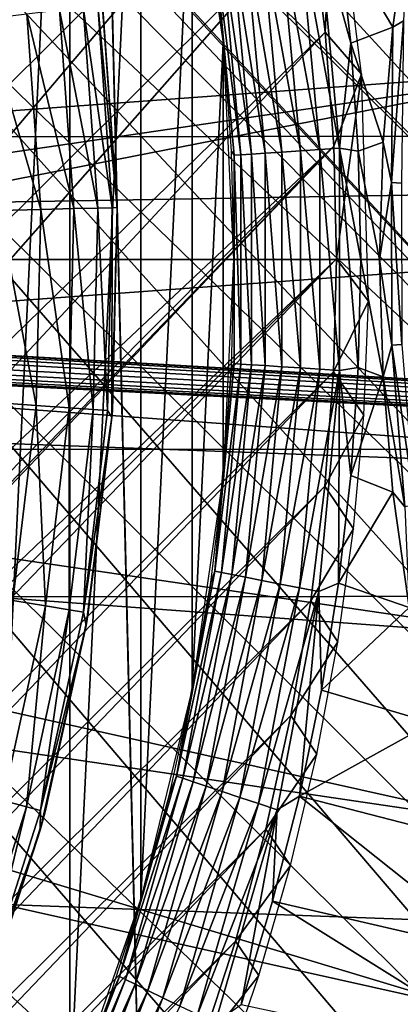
# Model space of a CAD drawing. Header units: millimetres. Extents: x -30.2 to 30.2, y -30.2 to 30.2.
# Tile 148 of 191: x 9.1 to 10.8, y -3.3 to 1.1. Entities that reach past the tile are written whole.
import ezdxf

# ---------------------------------------------------------------- set-up
doc = ezdxf.new("R2010")
doc.units = ezdxf.units.MM
doc.header["$LTSCALE"] = 81.481481
for name, color, linetype in [('1', 7, 'CONTINUOUS'), ('114', 7, 'CONTINUOUS'), ('182', 7, 'CONTINUOUS'), ('183', 7, 'CONTINUOUS'), ('2', 7, 'CONTINUOUS'), ('213', 7, 'CONTINUOUS'), ('215', 7, 'CONTINUOUS'), ('216', 7, 'CONTINUOUS'), ('218', 7, 'CONTINUOUS'), ('220', 7, 'CONTINUOUS'), ('239', 7, 'CONTINUOUS'), ('3', 7, 'CONTINUOUS'), ('67', 7, 'CONTINUOUS'), ('68', 7, 'CONTINUOUS'), ('76', 7, 'CONTINUOUS'), ('78', 7, 'CONTINUOUS'), ('83', 7, 'CONTINUOUS')]:
    doc.layers.add(name, color=color, linetype=linetype)

msp = doc.modelspace()

# ---------------------------------------------------------------- linework, layer by layer
at = {"layer": '1', "color": 251, "linetype": 'Continuous', "true_color": 0x4c4c4c}
for points in [[(27.1205, 0.564, 4.4), (-27.004, 2.5661, 4.4), (26.9991, 2.6189, 4.4), (27.1205, 0.564, 4.4)], [(-27.1215, 0.5111, 4.4), (-27.004, 2.5661, 4.4), (27.1205, 0.564, 4.4), (-27.1215, 0.5111, 4.4)], [(-27.1215, 0.5111, 4.4), (27.1205, 0.564, 4.4), (0.0005, 0.1021, 4.4), (-27.1215, 0.5111, 4.4)], [(27.1205, 0.564, 4.4), (27.0856, -1.4858, 4.4), (0.0005, 0.1021, 4.4), (27.1205, 0.564, 4.4)], [(-27.0826, -1.5384, 4.4), (-27.1215, 0.5111, 4.4), (27.0856, -1.4858, 4.4), (-27.0826, -1.5384, 4.4)], [(27.0856, -1.4858, 4.4), (-27.1215, 0.5111, 4.4), (-0.0102, -0.1, 4.4), (27.0856, -1.4858, 4.4)], [(0.0005, 0.1021, 4.4), (27.0856, -1.4858, 4.4), (0.0314, 0.0979, 4.4), (0.0005, 0.1021, 4.4)], [(0.0314, 0.0979, 4.4), (27.0856, -1.4858, 4.4), (0.0559, 0.0856, 4.4), (0.0314, 0.0979, 4.4)], [(0.0559, 0.0856, 4.4), (27.0856, -1.4858, 4.4), (0.0754, 0.0651, 4.4), (0.0559, 0.0856, 4.4)], [(0.0754, 0.0651, 4.4), (27.0856, -1.4858, 4.4), (0.091, 0.0366, 4.4), (0.0754, 0.0651, 4.4)], [(27.0856, -1.4858, 4.4), (0.1029, 0, 4.4), (0.091, 0.0366, 4.4), (27.0856, -1.4858, 4.4)], [(0.1029, 0, 4.4), (27.0856, -1.4858, 4.4), (0.0927, -0.0351, 4.4), (0.1029, 0, 4.4)], [(0.0927, -0.0351, 4.4), (27.0856, -1.4858, 4.4), (0.079, -0.0625, 4.4), (0.0927, -0.0351, 4.4)], [(0.0616, -0.082, 4.4), (27.0856, -1.4858, 4.4), (0.0403, -0.0935, 4.4), (0.0616, -0.082, 4.4)], [(0.079, -0.0625, 4.4), (27.0856, -1.4858, 4.4), (0.0616, -0.082, 4.4), (0.079, -0.0625, 4.4)], [(0.0169, -0.0994, 4.4), (27.0856, -1.4858, 4.4), (-0.0102, -0.1, 4.4), (0.0169, -0.0994, 4.4)], [(0.0403, -0.0935, 4.4), (27.0856, -1.4858, 4.4), (0.0169, -0.0994, 4.4), (0.0403, -0.0935, 4.4)], [(26.8944, -3.5353, 4.4), (-27.0826, -1.5384, 4.4), (27.0856, -1.4858, 4.4), (26.8944, -3.5353, 4.4)], [(-26.8873, -3.5872, 4.4), (-27.0826, -1.5384, 4.4), (26.8944, -3.5353, 4.4), (-26.8873, -3.5872, 4.4)]]:
    msp.add_3dface(points, dxfattribs=at)
at = {"layer": '114', "color": 251, "linetype": 'Continuous', "true_color": 0x4c4c4c}
for points in [[(0.2969, 13.5811, -221.7), (13.5601, -0.8295, -221.7), (-0.9047, 13.5552, -221.7), (0.2969, 13.5811, -221.7)], [(13.5785, 0.3832, -221.7), (13.5601, -0.8295, -221.7), (0.2969, 13.5811, -221.7), (13.5785, 0.3832, -221.7)], [(1.5063, 13.5, -221.7), (13.5785, 0.3832, -221.7), (0.2969, 13.5811, -221.7), (1.5063, 13.5, -221.7)], [(-0.9047, 13.5552, -221.7), (13.4285, -2.0323, -221.7), (-2.0954, 13.4195, -221.7), (-0.9047, 13.5552, -221.7)], [(13.5087, -1.4284, -221.7), (13.4285, -2.0323, -221.7), (-0.9047, 13.5552, -221.7), (13.5087, -1.4284, -221.7)], [(13.5601, -0.8295, -221.7), (13.5087, -1.4284, -221.7), (-0.9047, 13.5552, -221.7), (13.5601, -0.8295, -221.7)], [(13.4879, 1.6026, -221.7), (13.5785, 0.3832, -221.7), (1.5063, 13.5, -221.7), (13.4879, 1.6026, -221.7)], [(13.4285, -2.0323, -221.7), (5.6788, 5.6345, -221.7), (-2.0954, 13.4195, -221.7), (13.4285, -2.0323, -221.7)], [(6.2292, 5.0142, -221.7), (5.6788, 5.6345, -221.7), (13.3203, -2.6392, -221.7), (6.2292, 5.0142, -221.7)], [(13.3203, -2.6392, -221.7), (5.6788, 5.6345, -221.7), (13.4285, -2.0323, -221.7), (13.3203, -2.6392, -221.7)], [(6.7223, 4.3269, -221.7), (6.2292, 5.0142, -221.7), (13.3203, -2.6392, -221.7), (6.7223, 4.3269, -221.7)], [(7.1428, 3.5966, -221.7), (6.7223, 4.3269, -221.7), (13.3203, -2.6392, -221.7), (7.1428, 3.5966, -221.7)], [(7.4767, 2.8456, -221.7), (7.1428, 3.5966, -221.7), (13.3203, -2.6392, -221.7), (7.4767, 2.8456, -221.7)], [(7.7288, 2.0566, -221.7), (7.4767, 2.8456, -221.7), (13.1848, -3.2451, -221.7), (7.7288, 2.0566, -221.7)], [(13.1848, -3.2451, -221.7), (7.4767, 2.8456, -221.7), (13.3203, -2.6392, -221.7), (13.1848, -3.2451, -221.7)], [(7.901, 1.2367, -221.7), (7.7288, 2.0566, -221.7), (13.0229, -3.8459, -221.7), (7.901, 1.2367, -221.7)], [(13.0229, -3.8459, -221.7), (7.7288, 2.0566, -221.7), (13.1848, -3.2451, -221.7), (13.0229, -3.8459, -221.7)], [(7.9889, 0.4099, -221.7), (7.901, 1.2367, -221.7), (12.8354, -4.4377, -221.7), (7.9889, 0.4099, -221.7)], [(12.8354, -4.4377, -221.7), (7.901, 1.2367, -221.7), (13.0229, -3.8459, -221.7), (12.8354, -4.4377, -221.7)], [(7.9885, -0.4075, -221.7), (7.9889, 0.4099, -221.7), (12.6232, -5.0164, -221.7), (7.9885, -0.4075, -221.7)], [(12.6232, -5.0164, -221.7), (7.9889, 0.4099, -221.7), (12.8354, -4.4377, -221.7), (12.6232, -5.0164, -221.7)], [(7.9001, -1.2372, -221.7), (7.9885, -0.4075, -221.7), (12.3871, -5.5781, -221.7), (7.9001, -1.2372, -221.7)], [(12.3871, -5.5781, -221.7), (7.9885, -0.4075, -221.7), (12.6232, -5.0164, -221.7), (12.3871, -5.5781, -221.7)], [(7.7272, -2.0615, -221.7), (7.9001, -1.2372, -221.7), (12.1271, -6.1223, -221.7), (7.7272, -2.0615, -221.7)], [(12.1271, -6.1223, -221.7), (7.9001, -1.2372, -221.7), (12.3871, -5.5781, -221.7), (12.1271, -6.1223, -221.7)], [(7.4734, -2.8548, -221.7), (7.7272, -2.0615, -221.7), (11.8421, -6.6546, -221.7), (7.4734, -2.8548, -221.7)], [(11.8421, -6.6546, -221.7), (7.7272, -2.0615, -221.7), (12.1271, -6.1223, -221.7), (11.8421, -6.6546, -221.7)], [(7.1406, -3.6024, -221.7), (7.4734, -2.8548, -221.7), (11.5321, -7.1754, -221.7), (7.1406, -3.6024, -221.7)], [(11.5321, -7.1754, -221.7), (7.4734, -2.8548, -221.7), (11.8421, -6.6546, -221.7), (11.5321, -7.1754, -221.7)]]:
    msp.add_3dface(points, dxfattribs=at)
at = {"layer": '182', "color": 251, "linetype": 'Continuous', "true_color": 0x4c4c4c}
for points in [[(10.3857, 1.5214, -211.7), (10.4489, 1.0119, -211.7), (10.4854, 1.8256, -219.9), (10.3857, 1.5214, -211.7)], [(10.4854, 1.8256, -219.9), (10.4489, 1.0119, -211.7), (10.6111, 0.8251, -219.9), (10.4854, 1.8256, -219.9)], [(10.4489, 1.0119, -211.7), (10.4872, 0.5043, -211.7), (10.6111, 0.8251, -219.9), (10.4489, 1.0119, -211.7)], [(10.4872, 0.5043, -211.7), (10.4998, 0.0019, -211.7), (10.6111, 0.8251, -219.9), (10.4872, 0.5043, -211.7)], [(10.6111, 0.8251, -219.9), (10.4998, 0.0019, -211.7), (10.6415, -0.1865, -219.9), (10.6111, 0.8251, -219.9)], [(10.4998, 0.0019, -211.7), (10.4866, -0.5011, -211.7), (10.6415, -0.1865, -219.9), (10.4998, 0.0019, -211.7)], [(10.6415, -0.1865, -219.9), (10.4866, -0.5011, -211.7), (10.6205, -0.6936, -219.9), (10.6415, -0.1865, -219.9)], [(10.4866, -0.5011, -211.7), (10.448, -1.01, -211.7), (10.6205, -0.6936, -219.9), (10.4866, -0.5011, -211.7)], [(10.6205, -0.6936, -219.9), (10.448, -1.01, -211.7), (10.5753, -1.1998, -219.9), (10.6205, -0.6936, -219.9)], [(10.448, -1.01, -211.7), (10.3845, -1.5216, -211.7), (10.5753, -1.1998, -219.9), (10.448, -1.01, -211.7)], [(10.5753, -1.1998, -219.9), (10.3845, -1.5216, -211.7), (10.5059, -1.7038, -219.9), (10.5753, -1.1998, -219.9)], [(10.3845, -1.5216, -211.7), (10.2965, -2.0322, -211.7), (10.5059, -1.7038, -219.9), (10.3845, -1.5216, -211.7)], [(10.5059, -1.7038, -219.9), (10.2965, -2.0322, -211.7), (10.4123, -2.2045, -219.9), (10.5059, -1.7038, -219.9)], [(10.2965, -2.0322, -211.7), (10.1845, -2.5385, -211.7), (10.4123, -2.2045, -219.9), (10.2965, -2.0322, -211.7)], [(10.4123, -2.2045, -219.9), (10.1845, -2.5385, -211.7), (10.2948, -2.7006, -219.9), (10.4123, -2.2045, -219.9)], [(10.1845, -2.5385, -211.7), (10.049, -3.037, -211.7), (10.2948, -2.7006, -219.9), (10.1845, -2.5385, -211.7)], [(10.2948, -2.7006, -219.9), (10.049, -3.037, -211.7), (10.1536, -3.1907, -219.9), (10.2948, -2.7006, -219.9)], [(10.049, -3.037, -211.7), (9.8905, -3.5243, -211.7), (10.1536, -3.1907, -219.9), (10.049, -3.037, -211.7)], [(10.1536, -3.1907, -219.9), (9.8905, -3.5243, -211.7), (9.9889, -3.6739, -219.9), (10.1536, -3.1907, -219.9)]]:
    msp.add_3dface(points, dxfattribs=at)
at = {"layer": '183', "color": 251, "linetype": 'Continuous', "true_color": 0x4c4c4c}
for points in [[(7.2376, 0.4184, -211.7), (9.8942, 3.5134, -211.7), (7.1521, 1.1718, -211.7), (7.2376, 0.4184, -211.7)], [(10.0517, 3.0288, -211.7), (9.8942, 3.5134, -211.7), (7.2376, 0.4184, -211.7), (10.0517, 3.0288, -211.7)], [(7.2411, -0.3281, -211.7), (10.0517, 3.0288, -211.7), (7.2376, 0.4184, -211.7), (7.2411, -0.3281, -211.7)], [(10.1864, 2.5331, -211.7), (10.0517, 3.0288, -211.7), (7.2411, -0.3281, -211.7), (10.1864, 2.5331, -211.7)], [(10.298, 2.0295, -211.7), (10.1864, 2.5331, -211.7), (7.1634, -1.0883, -211.7), (10.298, 2.0295, -211.7)], [(7.1634, -1.0883, -211.7), (10.1864, 2.5331, -211.7), (7.2411, -0.3281, -211.7), (7.1634, -1.0883, -211.7)], [(10.3857, 1.5214, -211.7), (10.298, 2.0295, -211.7), (7.008, -1.8445, -211.7), (10.3857, 1.5214, -211.7)], [(7.008, -1.8445, -211.7), (10.298, 2.0295, -211.7), (7.1634, -1.0883, -211.7), (7.008, -1.8445, -211.7)], [(10.4489, 1.0119, -211.7), (10.3857, 1.5214, -211.7), (6.7785, -2.5715, -211.7), (10.4489, 1.0119, -211.7)], [(6.7785, -2.5715, -211.7), (10.3857, 1.5214, -211.7), (7.008, -1.8445, -211.7), (6.7785, -2.5715, -211.7)], [(10.4872, 0.5043, -211.7), (10.4489, 1.0119, -211.7), (6.4767, -3.2547, -211.7), (10.4872, 0.5043, -211.7)], [(6.4767, -3.2547, -211.7), (10.4489, 1.0119, -211.7), (6.7785, -2.5715, -211.7), (6.4767, -3.2547, -211.7)], [(10.4998, 0.0019, -211.7), (10.4872, 0.5043, -211.7), (5.1265, -5.1265, -211.7), (10.4998, 0.0019, -211.7)], [(5.1265, -5.1265, -211.7), (10.4872, 0.5043, -211.7), (5.6508, -4.5318, -211.7), (5.1265, -5.1265, -211.7)], [(5.6508, -4.5318, -211.7), (10.4872, 0.5043, -211.7), (6.1008, -3.9079, -211.7), (5.6508, -4.5318, -211.7)], [(6.1008, -3.9079, -211.7), (10.4872, 0.5043, -211.7), (6.4767, -3.2547, -211.7), (6.1008, -3.9079, -211.7)], [(-0.0661, -10.4996, -211.7), (0.4411, -10.4887, -211.7), (10.4998, 0.0019, -211.7), (-0.0661, -10.4996, -211.7)], [(-0.0661, -10.4996, -211.7), (10.4998, 0.0019, -211.7), (5.1265, -5.1265, -211.7), (-0.0661, -10.4996, -211.7)], [(0.4411, -10.4887, -211.7), (10.4866, -0.5011, -211.7), (10.4998, 0.0019, -211.7), (0.4411, -10.4887, -211.7)], [(0.4411, -10.4887, -211.7), (0.9553, -10.452, -211.7), (10.4866, -0.5011, -211.7), (0.4411, -10.4887, -211.7)], [(0.9553, -10.452, -211.7), (10.448, -1.01, -211.7), (10.4866, -0.5011, -211.7), (0.9553, -10.452, -211.7)], [(0.9553, -10.452, -211.7), (1.4726, -10.39, -211.7), (10.448, -1.01, -211.7), (0.9553, -10.452, -211.7)], [(1.4726, -10.39, -211.7), (10.3845, -1.5216, -211.7), (10.448, -1.01, -211.7), (1.4726, -10.39, -211.7)], [(1.4726, -10.39, -211.7), (1.9895, -10.3031, -211.7), (10.3845, -1.5216, -211.7), (1.4726, -10.39, -211.7)], [(1.9895, -10.3031, -211.7), (10.2965, -2.0322, -211.7), (10.3845, -1.5216, -211.7), (1.9895, -10.3031, -211.7)], [(1.9895, -10.3031, -211.7), (2.5021, -10.1919, -211.7), (10.2965, -2.0322, -211.7), (1.9895, -10.3031, -211.7)], [(2.5021, -10.1919, -211.7), (10.1845, -2.5385, -211.7), (10.2965, -2.0322, -211.7), (2.5021, -10.1919, -211.7)], [(2.5021, -10.1919, -211.7), (3.0066, -10.057, -211.7), (10.1845, -2.5385, -211.7), (2.5021, -10.1919, -211.7)], [(3.0066, -10.057, -211.7), (10.049, -3.037, -211.7), (10.1845, -2.5385, -211.7), (3.0066, -10.057, -211.7)], [(3.0066, -10.057, -211.7), (3.4994, -9.8988, -211.7), (10.049, -3.037, -211.7), (3.0066, -10.057, -211.7)], [(3.4994, -9.8988, -211.7), (9.8905, -3.5243, -211.7), (10.049, -3.037, -211.7), (3.4994, -9.8988, -211.7)]]:
    msp.add_3dface(points, dxfattribs=at)
at = {"layer": '2', "color": 251, "linetype": 'Continuous', "true_color": 0x4c4c4c}
for points in [[(5.6581, 1.2604, 6.9605), (5.735, 0.844, 6.9605), (11.3207, 2.5218, 6.8418), (5.6581, 1.2604, 6.9605)], [(11.3207, 2.5218, 6.8418), (5.735, 0.844, 6.9605), (11.4746, 1.6887, 6.8418), (11.3207, 2.5218, 6.8418)], [(5.735, 0.844, 6.9605), (5.7813, 0.4231, 6.9605), (11.4746, 1.6887, 6.8418), (5.735, 0.844, 6.9605)], [(11.4746, 1.6887, 6.8418), (5.7813, 0.4231, 6.9605), (11.5672, 0.8466, 6.8418), (11.4746, 1.6887, 6.8418)], [(5.7813, 0.4231, 6.9605), (5.7967, 0, 6.9605), (11.5672, 0.8466, 6.8418), (5.7813, 0.4231, 6.9605)], [(5.7967, 0, 6.9605), (7.2458, 0, 6.9383), (11.5672, 0.8466, 6.8418), (5.7967, 0, 6.9605)], [(11.5672, 0.8466, 6.8418), (7.2458, 0, 6.9383), (11.5982, 0, 6.8418), (11.5672, 0.8466, 6.8418)]]:
    msp.add_3dface(points, dxfattribs=at)
at = {"layer": '213', "color": 251, "linetype": 'Continuous', "true_color": 0x4c4c4c}
for points in [[(9.4058, 5.0337, -244.2313), (9.4058, 5.0337, -233.3853), (9.6387, -4.5719, -244.2313), (9.4058, 5.0337, -244.2313)], [(9.4058, 5.0337, -244.2313), (9.6387, -4.5719, -244.2313), (9.6216, -3.8703, -244.4029), (9.4058, 5.0337, -244.2313)], [(9.4228, 4.3316, -244.403), (9.4058, 5.0337, -244.2313), (9.6216, -3.8703, -244.4029), (9.4228, 4.3316, -244.403)], [(9.6387, -4.5719, -244.2313), (9.4058, 5.0337, -233.3853), (9.6387, -4.5719, -233.3853), (9.6387, -4.5719, -244.2313)], [(9.4395, 3.6406, -244.5493), (9.4228, 4.3316, -244.403), (9.6049, -3.1796, -244.5492), (9.4395, 3.6406, -244.5493)], [(9.6049, -3.1796, -244.5492), (9.4228, 4.3316, -244.403), (9.6216, -3.8703, -244.4029), (9.6049, -3.1796, -244.5492)], [(9.4561, 2.9553, -244.6706), (9.4395, 3.6406, -244.5493), (9.5883, -2.4944, -244.6705), (9.4561, 2.9553, -244.6706)], [(9.5883, -2.4944, -244.6705), (9.4395, 3.6406, -244.5493), (9.6049, -3.1796, -244.5492), (9.5883, -2.4944, -244.6705)], [(9.4727, 2.2725, -244.7663), (9.4561, 2.9553, -244.6706), (9.5717, -1.8115, -244.7662), (9.4727, 2.2725, -244.7663)], [(9.5717, -1.8115, -244.7662), (9.4561, 2.9553, -244.6706), (9.5883, -2.4944, -244.6705), (9.5717, -1.8115, -244.7662)], [(9.4892, 1.5905, -244.8355), (9.4727, 2.2725, -244.7663), (9.5552, -1.1293, -244.8354), (9.4892, 1.5905, -244.8355)], [(9.5552, -1.1293, -244.8354), (9.4727, 2.2725, -244.7663), (9.5717, -1.8115, -244.7662), (9.5552, -1.1293, -244.8354)], [(9.5057, 0.9097, -244.8773), (9.4892, 1.5905, -244.8355), (9.5387, -0.4482, -244.8773), (9.5057, 0.9097, -244.8773)], [(9.5387, -0.4482, -244.8773), (9.4892, 1.5905, -244.8355), (9.5552, -1.1293, -244.8354), (9.5387, -0.4482, -244.8773)], [(9.5222, 0.2309, -244.8913), (9.5057, 0.9097, -244.8773), (9.5387, -0.4482, -244.8773), (9.5222, 0.2309, -244.8913)]]:
    msp.add_3dface(points, dxfattribs=at)
at = {"layer": '215', "color": 251, "linetype": 'Continuous', "true_color": 0x4c4c4c}
for points in [[(9.5222, 0.2309, -245.328), (9.4537, 1.1631, -245.328), (9.5222, 0.2309, -244.8913), (9.5222, 0.2309, -245.328)], [(9.5222, 0.2309, -244.8913), (9.4537, 1.1631, -245.328), (9.4571, 1.1349, -244.8913), (9.5222, 0.2309, -244.8913)]]:
    msp.add_3dface(points, dxfattribs=at)
at = {"layer": '216', "color": 251, "linetype": 'Continuous', "true_color": 0x4c4c4c}
for points in [[(9.499, -0.7036, -245.328), (9.5222, 0.2309, -245.328), (9.501, -0.6753, -244.8913), (9.499, -0.7036, -245.328)], [(9.5222, 0.2309, -245.328), (9.5222, 0.2309, -244.8913), (9.501, -0.6753, -244.8913), (9.5222, 0.2309, -245.328)], [(9.3938, -1.5754, -244.8913), (9.499, -0.7036, -245.328), (9.501, -0.6753, -244.8913), (9.3938, -1.5754, -244.8913)], [(9.3843, -1.6312, -245.328), (9.499, -0.7036, -245.328), (9.3938, -1.5754, -244.8913), (9.3843, -1.6312, -245.328)], [(9.2015, -2.4612, -244.8913), (9.3843, -1.6312, -245.328), (9.3938, -1.5754, -244.8913), (9.2015, -2.4612, -244.8913)], [(9.1792, -2.5432, -245.328), (9.3843, -1.6312, -245.328), (9.2015, -2.4612, -244.8913), (9.1792, -2.5432, -245.328)], [(8.9259, -3.3247, -244.8913), (9.1792, -2.5432, -245.328), (9.2015, -2.4612, -244.8913), (8.9259, -3.3247, -244.8913)], [(8.8857, -3.4307, -245.328), (9.1792, -2.5432, -245.328), (8.9259, -3.3247, -244.8913), (8.8857, -3.4307, -245.328)]]:
    msp.add_3dface(points, dxfattribs=at)
at = {"layer": '218', "color": 251, "linetype": 'Continuous', "true_color": 0x4c4c4c}
for points in [[(9.4537, 1.1631, -245.328), (9.5222, 0.2309, -245.328), (9.4357, 1.1324, -245.6582), (9.4537, 1.1631, -245.328)], [(9.3292, 0.2262, -246.2994), (9.1194, 1.0944, -246.5977), (9.2654, 1.112, -246.2994), (9.3292, 0.2262, -246.2994)], [(9.4359, 0.2288, -245.9844), (9.2654, 1.112, -246.2994), (9.3715, 1.1247, -245.9844), (9.4359, 0.2288, -245.9844)], [(9.3292, 0.2262, -246.2994), (9.2654, 1.112, -246.2994), (9.4359, 0.2288, -245.9844), (9.3292, 0.2262, -246.2994)], [(9.4357, 1.1324, -245.6582), (9.5007, 0.2304, -245.6582), (9.3715, 1.1247, -245.9844), (9.4357, 1.1324, -245.6582)], [(9.5007, 0.2304, -245.6582), (9.4359, 0.2288, -245.9844), (9.3715, 1.1247, -245.9844), (9.5007, 0.2304, -245.6582)], [(9.4357, 1.1324, -245.6582), (9.5222, 0.2309, -245.328), (9.5007, 0.2304, -245.6582), (9.4357, 1.1324, -245.6582)], [(9.1822, 0.2226, -246.5977), (8.936, 1.0724, -246.8743), (9.1194, 1.0944, -246.5977), (9.1822, 0.2226, -246.5977)], [(8.9975, 0.2182, -246.8743), (8.936, 1.0724, -246.8743), (9.1822, 0.2226, -246.5977), (8.9975, 0.2182, -246.8743)], [(9.1822, 0.2226, -246.5977), (9.1194, 1.0944, -246.5977), (9.3292, 0.2262, -246.2994), (9.1822, 0.2226, -246.5977)]]:
    msp.add_3dface(points, dxfattribs=at)
at = {"layer": '220', "color": 251, "linetype": 'Continuous', "true_color": 0x4c4c4c}
for points in [[(8.9975, 0.2182, -246.8743), (9.1822, 0.2226, -246.5977), (9.1618, -0.6512, -246.5977), (8.9975, 0.2182, -246.8743)], [(9.1618, -0.6512, -246.5977), (9.1822, 0.2226, -246.5977), (9.3084, -0.6616, -246.2994), (9.1618, -0.6512, -246.5977)], [(9.1822, 0.2226, -246.5977), (9.3292, 0.2262, -246.2994), (9.3084, -0.6616, -246.2994), (9.1822, 0.2226, -246.5977)], [(9.3084, -0.6616, -246.2994), (9.3292, 0.2262, -246.2994), (9.415, -0.6692, -245.9844), (9.3084, -0.6616, -246.2994)], [(9.3292, 0.2262, -246.2994), (9.4359, 0.2288, -245.9844), (9.415, -0.6692, -245.9844), (9.3292, 0.2262, -246.2994)], [(9.4359, 0.2288, -245.9844), (9.4795, -0.6738, -245.6582), (9.415, -0.6692, -245.9844), (9.4359, 0.2288, -245.9844)], [(9.4359, 0.2288, -245.9844), (9.5007, 0.2304, -245.6582), (9.4795, -0.6738, -245.6582), (9.4359, 0.2288, -245.9844)], [(9.5007, 0.2304, -245.6582), (9.499, -0.7036, -245.328), (9.4795, -0.6738, -245.6582), (9.5007, 0.2304, -245.6582)], [(9.5222, 0.2309, -245.328), (9.499, -0.7036, -245.328), (9.5007, 0.2304, -245.6582), (9.5222, 0.2309, -245.328)], [(8.9775, -0.6381, -246.8743), (8.9975, 0.2182, -246.8743), (9.1618, -0.6512, -246.5977), (8.9775, -0.6381, -246.8743)], [(9.0584, -1.5191, -246.5977), (8.9775, -0.6381, -246.8743), (9.1618, -0.6512, -246.5977), (9.0584, -1.5191, -246.5977)], [(9.0584, -1.5191, -246.5977), (9.1618, -0.6512, -246.5977), (9.2034, -1.5434, -246.2994), (9.0584, -1.5191, -246.5977)], [(9.2034, -1.5434, -246.2994), (9.1618, -0.6512, -246.5977), (9.3084, -0.6616, -246.2994), (9.2034, -1.5434, -246.2994)], [(9.2034, -1.5434, -246.2994), (9.3084, -0.6616, -246.2994), (9.3087, -1.5611, -245.9844), (9.2034, -1.5434, -246.2994)], [(9.3087, -1.5611, -245.9844), (9.3084, -0.6616, -246.2994), (9.415, -0.6692, -245.9844), (9.3087, -1.5611, -245.9844)], [(9.3726, -1.5718, -245.6582), (9.3087, -1.5611, -245.9844), (9.415, -0.6692, -245.9844), (9.3726, -1.5718, -245.6582)], [(9.4795, -0.6738, -245.6582), (9.3726, -1.5718, -245.6582), (9.415, -0.6692, -245.9844), (9.4795, -0.6738, -245.6582)], [(9.4795, -0.6738, -245.6582), (9.499, -0.7036, -245.328), (9.3726, -1.5718, -245.6582), (9.4795, -0.6738, -245.6582)], [(9.499, -0.7036, -245.328), (9.3843, -1.6312, -245.328), (9.3726, -1.5718, -245.6582), (9.499, -0.7036, -245.328)], [(9.015, -2.4113, -246.2994), (9.0584, -1.5191, -246.5977), (9.2034, -1.5434, -246.2994), (9.015, -2.4113, -246.2994)], [(9.015, -2.4113, -246.2994), (9.2034, -1.5434, -246.2994), (9.1182, -2.4389, -245.9844), (9.015, -2.4113, -246.2994)], [(9.1182, -2.4389, -245.9844), (9.2034, -1.5434, -246.2994), (9.3087, -1.5611, -245.9844), (9.1182, -2.4389, -245.9844)], [(9.1807, -2.4556, -245.6582), (9.1182, -2.4389, -245.9844), (9.3087, -1.5611, -245.9844), (9.1807, -2.4556, -245.6582)], [(9.3726, -1.5718, -245.6582), (9.1807, -2.4556, -245.6582), (9.3087, -1.5611, -245.9844), (9.3726, -1.5718, -245.6582)], [(9.3726, -1.5718, -245.6582), (9.3843, -1.6312, -245.328), (9.1807, -2.4556, -245.6582), (9.3726, -1.5718, -245.6582)], [(9.3843, -1.6312, -245.328), (9.1792, -2.5432, -245.328), (9.1807, -2.4556, -245.6582), (9.3843, -1.6312, -245.328)], [(8.8451, -3.2946, -245.9844), (9.015, -2.4113, -246.2994), (9.1182, -2.4389, -245.9844), (8.8451, -3.2946, -245.9844)], [(8.9057, -3.3172, -245.6582), (8.8451, -3.2946, -245.9844), (9.1182, -2.4389, -245.9844), (8.9057, -3.3172, -245.6582)], [(9.1807, -2.4556, -245.6582), (8.9057, -3.3172, -245.6582), (9.1182, -2.4389, -245.9844), (9.1807, -2.4556, -245.6582)], [(9.1807, -2.4556, -245.6582), (9.1792, -2.5432, -245.328), (8.9057, -3.3172, -245.6582), (9.1807, -2.4556, -245.6582)], [(9.1792, -2.5432, -245.328), (8.8857, -3.4307, -245.328), (8.9057, -3.3172, -245.6582), (9.1792, -2.5432, -245.328)]]:
    msp.add_3dface(points, dxfattribs=at)
at = {"layer": '239', "color": 251, "linetype": 'Continuous', "true_color": 0x4c4c4c}
for points in [[(9.4058, 5.0337, -227.8874), (9.4058, 5.0337, -221.7), (9.6387, -4.5719, -221.7), (9.4058, 5.0337, -227.8874)], [(9.6387, -4.5719, -227.8874), (9.4058, 5.0337, -227.8874), (9.6387, -4.5719, -221.7), (9.6387, -4.5719, -227.8874)]]:
    msp.add_3dface(points, dxfattribs=at)
at = {"layer": '3', "color": 251, "linetype": 'Continuous', "true_color": 0x4c4c4c}
for points in [[(11.5982, 0, 6.8418), (7.2458, 0, 6.9383), (5.7813, -0.4231, 6.9605), (11.5982, 0, 6.8418)], [(11.5982, 0, 6.8418), (5.7813, -0.4231, 6.9605), (11.5672, -0.8466, 6.8418), (11.5982, 0, 6.8418)], [(5.7813, -0.4231, 6.9605), (5.735, -0.844, 6.9605), (11.5672, -0.8466, 6.8418), (5.7813, -0.4231, 6.9605)], [(5.735, -0.844, 6.9605), (5.6581, -1.2604, 6.9605), (11.4746, -1.6887, 6.8418), (5.735, -0.844, 6.9605)], [(11.5672, -0.8466, 6.8418), (5.735, -0.844, 6.9605), (11.4746, -1.6887, 6.8418), (11.5672, -0.8466, 6.8418)], [(5.6581, -1.2604, 6.9605), (5.551, -1.67, 6.9605), (11.3207, -2.5218, 6.8418), (5.6581, -1.2604, 6.9605)], [(11.4746, -1.6887, 6.8418), (5.6581, -1.2604, 6.9605), (11.3207, -2.5218, 6.8418), (11.4746, -1.6887, 6.8418)], [(5.551, -1.67, 6.9605), (5.4142, -2.0708, 6.9605), (11.1064, -3.3414, 6.8418), (5.551, -1.67, 6.9605)], [(11.3207, -2.5218, 6.8418), (5.551, -1.67, 6.9605), (11.1064, -3.3414, 6.8418), (11.3207, -2.5218, 6.8418)], [(5.4142, -2.0708, 6.9605), (5.2486, -2.4605, 6.9605), (10.8329, -4.1432, 6.8418), (5.4142, -2.0708, 6.9605)], [(11.1064, -3.3414, 6.8418), (5.4142, -2.0708, 6.9605), (10.8329, -4.1432, 6.8418), (11.1064, -3.3414, 6.8418)], [(5.2486, -2.4605, 6.9605), (5.055, -2.837, 6.9605), (10.5016, -4.9229, 6.8418), (5.2486, -2.4605, 6.9605)], [(10.8329, -4.1432, 6.8418), (5.2486, -2.4605, 6.9605), (10.5016, -4.9229, 6.8418), (10.8329, -4.1432, 6.8418)], [(5.055, -2.837, 6.9605), (4.8345, -3.1985, 6.9605), (10.1142, -5.6764, 6.8418), (5.055, -2.837, 6.9605)], [(10.5016, -4.9229, 6.8418), (5.055, -2.837, 6.9605), (10.1142, -5.6764, 6.8418), (10.5016, -4.9229, 6.8418)], [(4.8345, -3.1985, 6.9605), (4.5881, -3.5428, 6.9605), (9.6729, -6.3995, 6.8418), (4.8345, -3.1985, 6.9605)], [(10.1142, -5.6764, 6.8418), (4.8345, -3.1985, 6.9605), (9.6729, -6.3995, 6.8418), (10.1142, -5.6764, 6.8418)]]:
    msp.add_3dface(points, dxfattribs=at)
at = {"layer": '67', "color": 251, "linetype": 'Continuous', "true_color": 0x4c4c4c}
for points in [[(10.7501, 1.0351, -115.0166), (10.5087, 1.443, -114.9299), (10.8221, 1.5484, -115.0763), (10.7501, 1.0351, -115.0166)], [(10.5635, 0.9636, -114.9299), (10.5087, 1.443, -114.9299), (10.7501, 1.0351, -115.0166), (10.5635, 0.9636, -114.9299)], [(10.7068, 0.5216, -114.9804), (10.5635, 0.9636, -114.9299), (10.7501, 1.0351, -115.0166), (10.7068, 0.5216, -114.9804)], [(10.5964, 0.4823, -114.9299), (10.5635, 0.9636, -114.9299), (10.7068, 0.5216, -114.9804), (10.5964, 0.4823, -114.9299)], [(10.691, 0, -114.9676), (10.5964, 0.4823, -114.9299), (10.7068, 0.5216, -114.9804), (10.691, 0, -114.9676)], [(10.6073, 0, -114.9299), (10.5964, 0.4823, -114.9299), (10.691, 0, -114.9676), (10.6073, 0, -114.9299)]]:
    msp.add_3dface(points, dxfattribs=at)
at = {"layer": '68', "color": 251, "linetype": 'Continuous', "true_color": 0x4c4c4c}
for points in [[(10.5964, -0.4823, -114.9299), (10.6073, 0, -114.9299), (10.707, -0.5232, -114.9805), (10.5964, -0.4823, -114.9299)], [(10.6073, 0, -114.9299), (10.691, 0, -114.9676), (10.707, -0.5232, -114.9805), (10.6073, 0, -114.9299)], [(10.5635, -0.9636, -114.9299), (10.5964, -0.4823, -114.9299), (10.707, -0.5232, -114.9805), (10.5635, -0.9636, -114.9299)], [(10.7504, -1.0377, -115.0169), (10.5635, -0.9636, -114.9299), (10.707, -0.5232, -114.9805), (10.7504, -1.0377, -115.0169)], [(10.5087, -1.443, -114.9299), (10.5635, -0.9636, -114.9299), (10.7504, -1.0377, -115.0169), (10.5087, -1.443, -114.9299)], [(10.8228, -1.5514, -115.0768), (10.5087, -1.443, -114.9299), (10.7504, -1.0377, -115.0169), (10.8228, -1.5514, -115.0768)], [(10.4323, -1.9193, -114.9299), (10.5087, -1.443, -114.9299), (10.8228, -1.5514, -115.0768), (10.4323, -1.9193, -114.9299)], [(10.9238, -2.0642, -115.1596), (10.4323, -1.9193, -114.9299), (10.8228, -1.5514, -115.0768), (10.9238, -2.0642, -115.1596)], [(10.3342, -2.3917, -114.9299), (10.4323, -1.9193, -114.9299), (10.9238, -2.0642, -115.1596), (10.3342, -2.3917, -114.9299)], [(11.0535, -2.577, -115.2645), (10.3342, -2.3917, -114.9299), (10.9238, -2.0642, -115.1596), (11.0535, -2.577, -115.2645)], [(10.2147, -2.8591, -114.9299), (10.3342, -2.3917, -114.9299), (11.2137, -3.0907, -115.3915), (10.2147, -2.8591, -114.9299)], [(11.2137, -3.0907, -115.3915), (10.3342, -2.3917, -114.9299), (11.0535, -2.577, -115.2645), (11.2137, -3.0907, -115.3915)], [(10.0742, -3.3206, -114.9299), (10.2147, -2.8591, -114.9299), (11.4061, -3.6052, -115.5405), (10.0742, -3.3206, -114.9299)], [(11.4061, -3.6052, -115.5405), (10.2147, -2.8591, -114.9299), (11.2137, -3.0907, -115.3915), (11.4061, -3.6052, -115.5405)]]:
    msp.add_3dface(points, dxfattribs=at)
at = {"layer": '76', "color": 251, "linetype": 'Continuous', "true_color": 0x4c4c4c}
for points in [[(10.7501, 1.0351, -115.0166), (10.8221, 1.5484, -115.0763), (10.7983, 1.0634, -115.0442), (10.7501, 1.0351, -115.0166)], [(10.7501, 1.0351, -115.0166), (10.7983, 1.0634, -115.0442), (10.7437, 0.3421, -114.9978), (10.7501, 1.0351, -115.0166)], [(10.7983, 1.0634, -115.0442), (10.7893, 0.3393, -115.0307), (10.7437, 0.3421, -114.9978), (10.7983, 1.0634, -115.0442)], [(10.7068, 0.5216, -114.9804), (10.7501, 1.0351, -115.0166), (10.7437, 0.3421, -114.9978), (10.7068, 0.5216, -114.9804)], [(10.691, 0, -114.9676), (10.7068, 0.5216, -114.9804), (10.7437, 0.3421, -114.9978), (10.691, 0, -114.9676)], [(10.691, 0, -114.9676), (10.7437, 0.3421, -114.9978), (10.7454, -0.382, -114.9992), (10.691, 0, -114.9676)], [(10.7893, 0.3393, -115.0307), (10.791, -0.3789, -115.032), (10.7437, 0.3421, -114.9978), (10.7893, 0.3393, -115.0307)], [(10.7437, 0.3421, -114.9978), (10.791, -0.3789, -115.032), (10.7454, -0.382, -114.9992), (10.7437, 0.3421, -114.9978)], [(10.707, -0.5232, -114.9805), (10.691, 0, -114.9676), (10.7454, -0.382, -114.9992), (10.707, -0.5232, -114.9805)], [(10.707, -0.5232, -114.9805), (10.7454, -0.382, -114.9992), (10.803, -1.1026, -115.0481), (10.707, -0.5232, -114.9805)], [(10.791, -0.3789, -115.032), (10.8487, -1.0937, -115.0808), (10.7454, -0.382, -114.9992), (10.791, -0.3789, -115.032)], [(10.7454, -0.382, -114.9992), (10.8487, -1.0937, -115.0808), (10.803, -1.1026, -115.0481), (10.7454, -0.382, -114.9992)], [(10.7504, -1.0377, -115.0169), (10.707, -0.5232, -114.9805), (10.803, -1.1026, -115.0481), (10.7504, -1.0377, -115.0169)], [(10.8228, -1.5514, -115.0768), (10.7504, -1.0377, -115.0169), (10.803, -1.1026, -115.0481), (10.8228, -1.5514, -115.0768)]]:
    msp.add_3dface(points, dxfattribs=at)
at = {"layer": '78', "color": 251, "linetype": 'Continuous', "true_color": 0x4c4c4c}
for points in [[(10.3341, 1.4635, -114.8946), (10.4257, 0.4893, -114.8946), (10.2485, 1.4468, -114.9055), (10.3341, 1.4635, -114.8946)], [(10.4199, 1.4802, -114.903), (10.5129, 0.4949, -114.903), (10.3341, 1.4635, -114.8946), (10.4199, 1.4802, -114.903)], [(10.3341, 1.4635, -114.8946), (10.5129, 0.4949, -114.903), (10.4257, 0.4893, -114.8946), (10.3341, 1.4635, -114.8946)], [(10.5087, 1.443, -114.9299), (10.5635, 0.9636, -114.9299), (10.4199, 1.4802, -114.903), (10.5087, 1.443, -114.9299)], [(10.4199, 1.4802, -114.903), (10.5635, 0.9636, -114.9299), (10.5129, 0.4949, -114.903), (10.4199, 1.4802, -114.903)], [(9.9393, 1.4397, -115.2876), (9.9578, 1.3891, -115.2006), (9.9969, 0.9616, -115.2876), (9.9393, 1.4397, -115.2876)], [(10.0334, 1.4043, -115.044), (10.1203, 0.4694, -115.044), (9.9871, 1.395, -115.1181), (10.0334, 1.4043, -115.044)], [(10.0944, 1.4164, -114.9821), (10.1823, 0.4735, -114.9821), (10.0334, 1.4043, -115.044), (10.0944, 1.4164, -114.9821)], [(10.0334, 1.4043, -115.044), (10.1823, 0.4735, -114.9821), (10.1203, 0.4694, -115.044), (10.0334, 1.4043, -115.044)], [(10.1673, 1.4308, -114.9351), (10.2563, 0.4783, -114.9351), (10.0944, 1.4164, -114.9821), (10.1673, 1.4308, -114.9351)], [(10.0944, 1.4164, -114.9821), (10.2563, 0.4783, -114.9351), (10.1823, 0.4735, -114.9821), (10.0944, 1.4164, -114.9821)], [(10.2485, 1.4468, -114.9055), (10.3388, 0.4837, -114.9055), (10.1673, 1.4308, -114.9351), (10.2485, 1.4468, -114.9055)], [(10.1673, 1.4308, -114.9351), (10.3388, 0.4837, -114.9055), (10.2563, 0.4783, -114.9351), (10.1673, 1.4308, -114.9351)], [(10.2485, 1.4468, -114.9055), (10.4257, 0.4893, -114.8946), (10.3388, 0.4837, -114.9055), (10.2485, 1.4468, -114.9055)], [(9.9871, 1.395, -115.1181), (10.0733, 0.4663, -115.1181), (9.9578, 1.3891, -115.2006), (9.9871, 1.395, -115.1181)], [(9.9578, 1.3891, -115.2006), (10.0733, 0.4663, -115.1181), (10.0435, 0.4643, -115.2006), (9.9578, 1.3891, -115.2006)], [(9.9578, 1.3891, -115.2006), (10.0435, 0.4643, -115.2006), (9.9969, 0.9616, -115.2876), (9.9578, 1.3891, -115.2006)], [(9.9871, 1.395, -115.1181), (10.1203, 0.4694, -115.044), (10.0733, 0.4663, -115.1181), (9.9871, 1.395, -115.1181)], [(9.9969, 0.9616, -115.2876), (10.0435, 0.4643, -115.2006), (10.0315, 0.4814, -115.2876), (9.9969, 0.9616, -115.2876)], [(10.5635, 0.9636, -114.9299), (10.5964, 0.4823, -114.9299), (10.5129, 0.4949, -114.903), (10.5635, 0.9636, -114.9299)], [(10.3388, 0.4837, -114.9055), (10.3388, -0.4837, -114.9055), (10.2563, 0.4783, -114.9351), (10.3388, 0.4837, -114.9055)], [(10.4257, 0.4893, -114.8946), (10.4257, -0.4893, -114.8946), (10.3388, 0.4837, -114.9055), (10.4257, 0.4893, -114.8946)], [(10.3388, 0.4837, -114.9055), (10.4257, -0.4893, -114.8946), (10.3388, -0.4837, -114.9055), (10.3388, 0.4837, -114.9055)], [(10.5129, 0.4949, -114.903), (10.5129, -0.4949, -114.903), (10.4257, 0.4893, -114.8946), (10.5129, 0.4949, -114.903)], [(10.4257, 0.4893, -114.8946), (10.5129, -0.4949, -114.903), (10.4257, -0.4893, -114.8946), (10.4257, 0.4893, -114.8946)], [(10.5964, 0.4823, -114.9299), (10.6073, 0, -114.9299), (10.5129, 0.4949, -114.903), (10.5964, 0.4823, -114.9299)], [(10.6073, 0, -114.9299), (10.5964, -0.4823, -114.9299), (10.5129, 0.4949, -114.903), (10.6073, 0, -114.9299)], [(10.5129, 0.4949, -114.903), (10.5964, -0.4823, -114.9299), (10.5129, -0.4949, -114.903), (10.5129, 0.4949, -114.903)], [(10.0315, 0.4814, -115.2876), (10.0435, 0.4643, -115.2006), (10.0431, 0, -115.2876), (10.0315, 0.4814, -115.2876)], [(10.0435, 0.4643, -115.2006), (10.0435, -0.4643, -115.2006), (10.0431, 0, -115.2876), (10.0435, 0.4643, -115.2006)], [(10.0733, 0.4663, -115.1181), (10.0733, -0.4663, -115.1181), (10.0435, 0.4643, -115.2006), (10.0733, 0.4663, -115.1181)], [(10.0435, 0.4643, -115.2006), (10.0733, -0.4663, -115.1181), (10.0435, -0.4643, -115.2006), (10.0435, 0.4643, -115.2006)], [(10.1203, 0.4694, -115.044), (10.1203, -0.4694, -115.044), (10.0733, 0.4663, -115.1181), (10.1203, 0.4694, -115.044)], [(10.0733, 0.4663, -115.1181), (10.1203, -0.4694, -115.044), (10.0733, -0.4663, -115.1181), (10.0733, 0.4663, -115.1181)], [(10.1823, 0.4735, -114.9821), (10.1823, -0.4735, -114.9821), (10.1203, 0.4694, -115.044), (10.1823, 0.4735, -114.9821)], [(10.1203, 0.4694, -115.044), (10.1823, -0.4735, -114.9821), (10.1203, -0.4694, -115.044), (10.1203, 0.4694, -115.044)], [(10.2563, 0.4783, -114.9351), (10.2563, -0.4783, -114.9351), (10.1823, 0.4735, -114.9821), (10.2563, 0.4783, -114.9351)], [(10.1823, 0.4735, -114.9821), (10.2563, -0.4783, -114.9351), (10.1823, -0.4735, -114.9821), (10.1823, 0.4735, -114.9821)], [(10.2563, 0.4783, -114.9351), (10.3388, -0.4837, -114.9055), (10.2563, -0.4783, -114.9351), (10.2563, 0.4783, -114.9351)], [(10.0431, 0, -115.2876), (10.0435, -0.4643, -115.2006), (10.0315, -0.4814, -115.2876), (10.0431, 0, -115.2876)], [(10.0435, -0.4643, -115.2006), (10.0733, -0.4663, -115.1181), (9.9578, -1.3891, -115.2006), (10.0435, -0.4643, -115.2006)], [(10.0435, -0.4643, -115.2006), (9.9578, -1.3891, -115.2006), (10.0315, -0.4814, -115.2876), (10.0435, -0.4643, -115.2006)], [(10.0733, -0.4663, -115.1181), (9.9871, -1.395, -115.1181), (9.9578, -1.3891, -115.2006), (10.0733, -0.4663, -115.1181)], [(10.0315, -0.4814, -115.2876), (9.9578, -1.3891, -115.2006), (9.9969, -0.9616, -115.2876), (10.0315, -0.4814, -115.2876)], [(10.0733, -0.4663, -115.1181), (10.1203, -0.4694, -115.044), (9.9871, -1.395, -115.1181), (10.0733, -0.4663, -115.1181)], [(10.1203, -0.4694, -115.044), (10.0334, -1.4043, -115.044), (9.9871, -1.395, -115.1181), (10.1203, -0.4694, -115.044)], [(10.1203, -0.4694, -115.044), (10.1823, -0.4735, -114.9821), (10.0334, -1.4043, -115.044), (10.1203, -0.4694, -115.044)], [(10.1823, -0.4735, -114.9821), (10.0944, -1.4164, -114.9821), (10.0334, -1.4043, -115.044), (10.1823, -0.4735, -114.9821)], [(10.1823, -0.4735, -114.9821), (10.2563, -0.4783, -114.9351), (10.0944, -1.4164, -114.9821), (10.1823, -0.4735, -114.9821)], [(10.2563, -0.4783, -114.9351), (10.1673, -1.4308, -114.9351), (10.0944, -1.4164, -114.9821), (10.2563, -0.4783, -114.9351)], [(10.2563, -0.4783, -114.9351), (10.3388, -0.4837, -114.9055), (10.1673, -1.4308, -114.9351), (10.2563, -0.4783, -114.9351)], [(10.5964, -0.4823, -114.9299), (10.5635, -0.9636, -114.9299), (10.5129, -0.4949, -114.903), (10.5964, -0.4823, -114.9299)], [(10.3388, -0.4837, -114.9055), (10.2485, -1.4468, -114.9055), (10.1673, -1.4308, -114.9351), (10.3388, -0.4837, -114.9055)], [(10.3388, -0.4837, -114.9055), (10.4257, -0.4893, -114.8946), (10.2485, -1.4468, -114.9055), (10.3388, -0.4837, -114.9055)], [(10.4257, -0.4893, -114.8946), (10.3341, -1.4635, -114.8946), (10.2485, -1.4468, -114.9055), (10.4257, -0.4893, -114.8946)], [(10.4257, -0.4893, -114.8946), (10.5129, -0.4949, -114.903), (10.3341, -1.4635, -114.8946), (10.4257, -0.4893, -114.8946)], [(10.5129, -0.4949, -114.903), (10.4199, -1.4802, -114.903), (10.3341, -1.4635, -114.8946), (10.5129, -0.4949, -114.903)], [(10.5129, -0.4949, -114.903), (10.5087, -1.443, -114.9299), (10.4199, -1.4802, -114.903), (10.5129, -0.4949, -114.903)], [(10.5635, -0.9636, -114.9299), (10.5087, -1.443, -114.9299), (10.5129, -0.4949, -114.903), (10.5635, -0.9636, -114.9299)], [(9.9969, -0.9616, -115.2876), (9.9578, -1.3891, -115.2006), (9.9393, -1.4397, -115.2876), (9.9969, -0.9616, -115.2876)], [(9.9578, -1.3891, -115.2006), (9.9871, -1.395, -115.1181), (9.7871, -2.302, -115.2006), (9.9578, -1.3891, -115.2006)], [(9.9578, -1.3891, -115.2006), (9.7871, -2.302, -115.2006), (9.9393, -1.4397, -115.2876), (9.9578, -1.3891, -115.2006)], [(9.9871, -1.395, -115.1181), (9.8155, -2.3118, -115.1181), (9.7871, -2.302, -115.2006), (9.9871, -1.395, -115.1181)], [(9.9871, -1.395, -115.1181), (10.0334, -1.4043, -115.044), (9.8155, -2.3118, -115.1181), (9.9871, -1.395, -115.1181)], [(9.9393, -1.4397, -115.2876), (9.7871, -2.302, -115.2006), (9.8589, -1.9144, -115.2876), (9.9393, -1.4397, -115.2876)], [(10.0334, -1.4043, -115.044), (9.8603, -2.3271, -115.044), (9.8155, -2.3118, -115.1181), (10.0334, -1.4043, -115.044)], [(10.0334, -1.4043, -115.044), (10.0944, -1.4164, -114.9821), (9.8603, -2.3271, -115.044), (10.0334, -1.4043, -115.044)], [(10.0944, -1.4164, -114.9821), (9.9194, -2.3471, -114.9821), (9.8603, -2.3271, -115.044), (10.0944, -1.4164, -114.9821)], [(10.0944, -1.4164, -114.9821), (10.1673, -1.4308, -114.9351), (9.9194, -2.3471, -114.9821), (10.0944, -1.4164, -114.9821)], [(10.1673, -1.4308, -114.9351), (9.99, -2.3709, -114.9351), (9.9194, -2.3471, -114.9821), (10.1673, -1.4308, -114.9351)], [(10.1673, -1.4308, -114.9351), (10.2485, -1.4468, -114.9055), (9.99, -2.3709, -114.9351), (10.1673, -1.4308, -114.9351)], [(10.2485, -1.4468, -114.9055), (10.0686, -2.3972, -114.9055), (9.99, -2.3709, -114.9351), (10.2485, -1.4468, -114.9055)], [(10.2485, -1.4468, -114.9055), (10.3341, -1.4635, -114.8946), (10.0686, -2.3972, -114.9055), (10.2485, -1.4468, -114.9055)], [(10.5087, -1.443, -114.9299), (10.4323, -1.9193, -114.9299), (10.4199, -1.4802, -114.903), (10.5087, -1.443, -114.9299)], [(10.3341, -1.4635, -114.8946), (10.1516, -2.4249, -114.8946), (10.0686, -2.3972, -114.9055), (10.3341, -1.4635, -114.8946)], [(10.3341, -1.4635, -114.8946), (10.4199, -1.4802, -114.903), (10.1516, -2.4249, -114.8946), (10.3341, -1.4635, -114.8946)], [(10.4199, -1.4802, -114.903), (10.2348, -2.4524, -114.903), (10.1516, -2.4249, -114.8946), (10.4199, -1.4802, -114.903)], [(10.4199, -1.4802, -114.903), (10.3342, -2.3917, -114.9299), (10.2348, -2.4524, -114.903), (10.4199, -1.4802, -114.903)], [(10.4323, -1.9193, -114.9299), (10.3342, -2.3917, -114.9299), (10.4199, -1.4802, -114.903), (10.4323, -1.9193, -114.9299)], [(9.8589, -1.9144, -115.2876), (9.7871, -2.302, -115.2006), (9.7558, -2.3848, -115.2876), (9.8589, -1.9144, -115.2876)], [(9.7871, -2.302, -115.2006), (9.8155, -2.3118, -115.1181), (9.533, -3.1952, -115.2006), (9.7871, -2.302, -115.2006)], [(9.7871, -2.302, -115.2006), (9.533, -3.1952, -115.2006), (9.7558, -2.3848, -115.2876), (9.7871, -2.302, -115.2006)], [(9.8155, -2.3118, -115.1181), (9.5599, -3.2088, -115.1181), (9.533, -3.1952, -115.2006), (9.8155, -2.3118, -115.1181)], [(9.8155, -2.3118, -115.1181), (9.8603, -2.3271, -115.044), (9.5599, -3.2088, -115.1181), (9.8155, -2.3118, -115.1181)], [(9.8603, -2.3271, -115.044), (9.6025, -3.2299, -115.044), (9.5599, -3.2088, -115.1181), (9.8603, -2.3271, -115.044)], [(9.8603, -2.3271, -115.044), (9.9194, -2.3471, -114.9821), (9.6025, -3.2299, -115.044), (9.8603, -2.3271, -115.044)], [(9.9194, -2.3471, -114.9821), (9.6588, -3.2576, -114.9821), (9.6025, -3.2299, -115.044), (9.9194, -2.3471, -114.9821)], [(9.9194, -2.3471, -114.9821), (9.99, -2.3709, -114.9351), (9.6588, -3.2576, -114.9821), (9.9194, -2.3471, -114.9821)], [(9.7558, -2.3848, -115.2876), (9.533, -3.1952, -115.2006), (9.6303, -2.8496, -115.2876), (9.7558, -2.3848, -115.2876)], [(9.99, -2.3709, -114.9351), (9.726, -3.2904, -114.9351), (9.6588, -3.2576, -114.9821), (9.99, -2.3709, -114.9351)], [(9.99, -2.3709, -114.9351), (10.0686, -2.3972, -114.9055), (9.726, -3.2904, -114.9351), (9.99, -2.3709, -114.9351)], [(10.0686, -2.3972, -114.9055), (9.8009, -3.3268, -114.9055), (9.726, -3.2904, -114.9351), (10.0686, -2.3972, -114.9055)], [(10.0686, -2.3972, -114.9055), (10.1516, -2.4249, -114.8946), (9.8009, -3.3268, -114.9055), (10.0686, -2.3972, -114.9055)], [(10.3342, -2.3917, -114.9299), (10.2147, -2.8591, -114.9299), (10.2348, -2.4524, -114.903), (10.3342, -2.3917, -114.9299)], [(10.1516, -2.4249, -114.8946), (9.8799, -3.365, -114.8946), (9.8009, -3.3268, -114.9055), (10.1516, -2.4249, -114.8946)], [(10.1516, -2.4249, -114.8946), (10.2348, -2.4524, -114.903), (9.8799, -3.365, -114.8946), (10.1516, -2.4249, -114.8946)], [(10.2348, -2.4524, -114.903), (9.9592, -3.403, -114.903), (9.8799, -3.365, -114.8946), (10.2348, -2.4524, -114.903)], [(10.2348, -2.4524, -114.903), (10.0742, -3.3206, -114.9299), (9.9592, -3.403, -114.903), (10.2348, -2.4524, -114.903)], [(10.2147, -2.8591, -114.9299), (10.0742, -3.3206, -114.9299), (10.2348, -2.4524, -114.903), (10.2147, -2.8591, -114.9299)], [(9.6303, -2.8496, -115.2876), (9.533, -3.1952, -115.2006), (9.4827, -3.3079, -115.2876), (9.6303, -2.8496, -115.2876)], [(9.533, -3.1952, -115.2006), (9.5599, -3.2088, -115.1181), (9.1975, -4.0612, -115.2006), (9.533, -3.1952, -115.2006)], [(9.533, -3.1952, -115.2006), (9.1975, -4.0612, -115.2006), (9.4827, -3.3079, -115.2876), (9.533, -3.1952, -115.2006)], [(9.5599, -3.2088, -115.1181), (9.2225, -4.0783, -115.1181), (9.1975, -4.0612, -115.2006), (9.5599, -3.2088, -115.1181)], [(9.5599, -3.2088, -115.1181), (9.6025, -3.2299, -115.044), (9.2225, -4.0783, -115.1181), (9.5599, -3.2088, -115.1181)], [(9.6025, -3.2299, -115.044), (9.2623, -4.105, -115.044), (9.2225, -4.0783, -115.1181), (9.6025, -3.2299, -115.044)], [(9.6025, -3.2299, -115.044), (9.6588, -3.2576, -114.9821), (9.2623, -4.105, -115.044), (9.6025, -3.2299, -115.044)], [(9.6588, -3.2576, -114.9821), (9.3148, -4.1399, -114.9821), (9.2623, -4.105, -115.044), (9.6588, -3.2576, -114.9821)], [(9.6588, -3.2576, -114.9821), (9.726, -3.2904, -114.9351), (9.3148, -4.1399, -114.9821), (9.6588, -3.2576, -114.9821)], [(9.4827, -3.3079, -115.2876), (9.1975, -4.0612, -115.2006), (9.3132, -3.7587, -115.2876), (9.4827, -3.3079, -115.2876)], [(9.726, -3.2904, -114.9351), (9.3775, -4.1813, -114.9351), (9.3148, -4.1399, -114.9821), (9.726, -3.2904, -114.9351)], [(9.726, -3.2904, -114.9351), (9.8009, -3.3268, -114.9055), (9.3775, -4.1813, -114.9351), (9.726, -3.2904, -114.9351)]]:
    msp.add_3dface(points, dxfattribs=at)
at = {"layer": '83', "color": 251, "linetype": 'Continuous', "true_color": 0x4c4c4c}
for points in [[(9.3118, 3.7566, -115.4), (8.9086, -4.6322, -115.4), (8.9086, 4.6322, -115.4), (9.3118, 3.7566, -115.4)], [(9.3118, -3.7566, -115.4), (8.9086, -4.6322, -115.4), (9.3118, 3.7566, -115.4), (9.3118, -3.7566, -115.4)], [(9.6282, 2.8491, -115.4), (9.3118, -3.7566, -115.4), (9.3118, 3.7566, -115.4), (9.6282, 2.8491, -115.4)], [(9.6282, -2.8491, -115.4), (9.3118, -3.7566, -115.4), (9.6282, 2.8491, -115.4), (9.6282, -2.8491, -115.4)], [(9.8571, 1.9132, -115.4), (9.6282, -2.8491, -115.4), (9.6282, 2.8491, -115.4), (9.8571, 1.9132, -115.4)], [(9.8571, -1.9132, -115.4), (9.6282, -2.8491, -115.4), (9.8571, 1.9132, -115.4), (9.8571, -1.9132, -115.4)], [(9.9947, 0.9615, -115.4), (9.8571, -1.9132, -115.4), (9.8571, 1.9132, -115.4), (9.9947, 0.9615, -115.4)], [(9.9947, -0.9615, -115.4), (9.8571, -1.9132, -115.4), (9.9947, 0.9615, -115.4), (9.9947, -0.9615, -115.4)], [(10.0411, 0, -115.4), (9.9947, -0.9615, -115.4), (9.9947, 0.9615, -115.4), (10.0411, 0, -115.4)]]:
    msp.add_3dface(points, dxfattribs=at)

doc.saveas('drawing.dxf')
